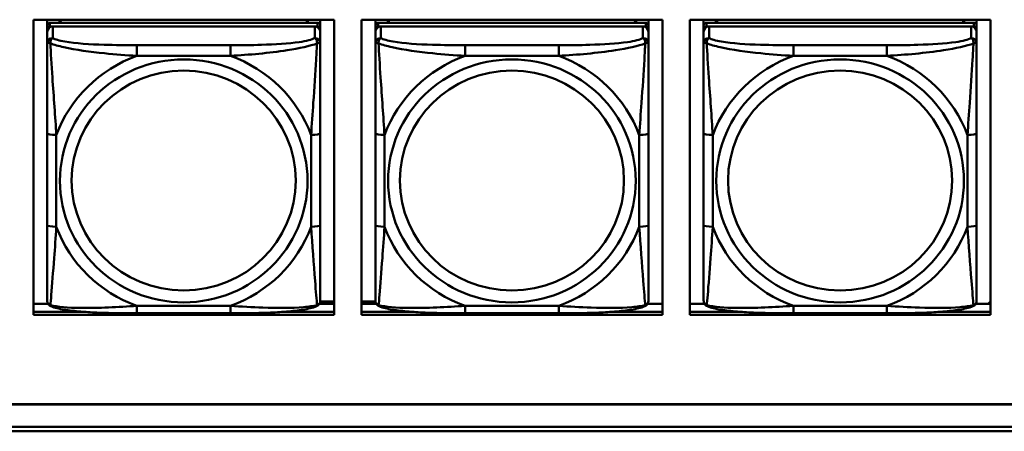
# Model space of a CAD drawing. Header units: inches. Extents: x 0.8 to 72.9, y -5.1 to 48.7.
# Tile 44 of 237: x 39.6 to 41.7, y 8.2 to 9.1. Entities that reach past the tile are written whole.
import ezdxf

# ---------------------------------------------------------------- set-up
doc = ezdxf.new("R2010")
doc.units = ezdxf.units.IN
doc.header["$MEASUREMENT"] = 0
doc.layers.add('Visible Edges(ROSSANSI)', color=7, linetype='Continuous', lineweight=50)
doc.layers.add('Visible Tangent Edges(ROSSANSI)', color=7, linetype='Continuous', lineweight=50)

msp = doc.modelspace()

# ---------------------------------------------------------------- linework, layer by layer
at = {"layer": 'Visible Edges(ROSSANSI)'}
for p, q in [((39.6127, 8.4186), (39.6127, 9.0573)), ((39.6127, 9.0573), (40.2633, 9.0573)), ((39.6426, 9.0449), (39.6426, 9.0573)), ((39.6691, 9.0507), (39.6691, 9.0573)), ((39.6729, 9.0507), (39.6696, 9.0573)), ((40.2061, 9.0573), (40.2028, 9.0507)), ((40.2065, 9.0573), (40.2065, 9.0507)), ((40.2331, 9.0573), (40.2331, 9.0449)), ((40.2633, 9.0573), (40.2633, 8.4186)), ((40.3227, 8.4186), (40.3227, 9.0573)), ((40.3227, 9.0573), (40.9733, 9.0573)), ((40.3526, 9.0449), (40.3526, 9.0573)), ((40.3791, 9.0507), (40.3791, 9.0573)), ((40.3829, 9.0507), (40.3796, 9.0573)), ((40.9161, 9.0573), (40.9128, 9.0507)), ((40.9165, 9.0573), (40.9165, 9.0507)), ((40.9431, 9.0573), (40.9431, 9.0449)), ((40.9733, 9.0573), (40.9733, 8.4186)), ((41.0327, 8.4186), (41.0327, 9.0573)), ((41.0327, 9.0573), (41.6833, 9.0573)), ((41.0626, 9.0449), (41.0626, 9.0573)), ((41.0891, 9.0507), (41.0891, 9.0573)), ((41.0929, 9.0507), (41.0896, 9.0573)), ((41.6261, 9.0573), (41.6228, 9.0507)), ((41.6265, 9.0573), (41.6265, 9.0507)), ((41.6531, 9.0573), (41.6531, 9.0449)), ((41.6833, 9.0573), (41.6833, 8.4186)), ((39.6426, 9.0449), (39.6426, 9.0366)), ((39.6426, 9.0308), (39.6426, 9.0366)), ((40.2272, 9.0507), (39.6485, 9.0507)), ((39.6485, 9.0424), (40.2272, 9.0424)), ((40.2213, 9.0424), (39.6544, 9.0424)), ((40.2331, 9.0366), (40.2331, 9.0449)), ((40.2331, 9.0366), (40.2331, 9.0308)), ((40.3526, 9.0449), (40.3526, 9.0366)), ((40.3526, 9.0308), (40.3526, 9.0366)), ((40.9372, 9.0507), (40.3585, 9.0507)), ((40.3585, 9.0424), (40.9372, 9.0424)), ((40.9313, 9.0424), (40.3644, 9.0424)), ((40.9431, 9.0366), (40.9431, 9.0449)), ((40.9431, 9.0366), (40.9431, 9.0308)), ((41.0626, 9.0449), (41.0626, 9.0366)), ((41.0626, 9.0308), (41.0626, 9.0366)), ((41.6472, 9.0507), (41.0685, 9.0507)), ((41.0685, 9.0424), (41.6472, 9.0424)), ((41.6413, 9.0424), (41.0744, 9.0424)), ((41.6531, 9.0366), (41.6531, 9.0449)), ((41.6531, 9.0366), (41.6531, 9.0308)), ((39.6426, 9.0308), (39.6426, 9.0059)), ((40.2331, 9.0059), (40.2331, 9.0308)), ((40.3526, 9.0308), (40.3526, 9.0059)), ((40.9431, 9.0059), (40.9431, 9.0308)), ((41.0626, 9.0308), (41.0626, 9.0059)), ((41.6531, 9.0059), (41.6531, 9.0308)), ((39.6426, 8.8115), (39.6426, 8.6128)), ((40.2331, 8.6128), (40.2331, 8.8115)), ((40.3526, 8.8115), (40.3526, 8.6128)), ((40.9431, 8.6128), (40.9431, 8.8115)), ((41.0626, 8.8115), (41.0626, 8.6128)), ((41.6531, 8.6128), (41.6531, 8.8115)), ((39.6127, 8.4423), (39.6444, 8.4423)), ((40.2312, 8.4423), (40.2633, 8.4423)), ((40.2329, 8.4471), (40.2633, 8.4471)), ((40.3227, 8.4471), (40.3527, 8.4471)), ((40.3227, 8.4423), (40.3544, 8.4423)), ((40.9412, 8.4423), (40.9733, 8.4423)), ((41.0327, 8.4423), (41.0644, 8.4423)), ((41.6512, 8.4423), (41.6833, 8.4423)), ((41.6833, 8.4471), (41.6784, 8.4423)), ((39.6127, 8.4247), (39.7265, 8.4247)), ((39.7265, 8.4247), (39.6127, 8.4247)), ((40.2633, 8.4186), (39.6127, 8.4186)), ((40.039, 8.4219), (39.8367, 8.4219)), ((40.1492, 8.4247), (40.2633, 8.4247)), ((40.2633, 8.4247), (40.1492, 8.4247)), ((40.3227, 8.4247), (40.4365, 8.4247)), ((40.4365, 8.4247), (40.3227, 8.4247)), ((40.9733, 8.4186), (40.3227, 8.4186)), ((40.749, 8.4219), (40.5467, 8.4219)), ((40.8592, 8.4247), (40.9733, 8.4247)), ((40.9733, 8.4247), (40.8592, 8.4247)), ((41.0327, 8.4247), (41.1465, 8.4247)), ((41.1465, 8.4247), (41.0327, 8.4247)), ((41.6833, 8.4186), (41.0327, 8.4186)), ((41.459, 8.4219), (41.2567, 8.4219)), ((41.5692, 8.4247), (41.6833, 8.4247)), ((41.6833, 8.4247), (41.5692, 8.4247)), ((35.8154, 8.2252), (53.1906, 8.2252)), ((53.1906, 8.2248), (35.8154, 8.2248)), ((53.2406, 8.1664), (35.8645, 8.1664)), ((35.8655, 8.1758), (53.2406, 8.1758))]:
    msp.add_line(p, q, dxfattribs=at)
for centre, major_axis, start_param, end_param in [((39.6485, 9.0449), (-0.00591, 0), 4.712389, 6.283185), ((39.6485, 9.0366), (-0.00591, 0), 4.712389, 6.283185), ((39.6544, 9.0308), (-0.0118, 0), 4.712389, 6.283185), ((40.2213, 9.0308), (0.0118, 0), 0, 1.570796), ((40.2272, 9.0449), (0.00591, 0), 0, 1.570796), ((40.2272, 9.0366), (0.00591, 0), 0, 1.570796), ((40.3585, 9.0449), (-0.00591, 0), 4.712389, 6.283185), ((40.3585, 9.0366), (-0.00591, 0), 4.712389, 6.283185), ((40.3644, 9.0308), (-0.0118, 0), 4.712389, 6.283185), ((40.9313, 9.0308), (0.0118, 0), 0, 1.570796), ((40.9372, 9.0449), (0.00591, 0), 0, 1.570796), ((40.9372, 9.0366), (0.00591, 0), 0, 1.570796), ((41.0685, 9.0449), (-0.00591, 0), 4.712389, 6.283185), ((41.0685, 9.0366), (-0.00591, 0), 4.712389, 6.283185), ((41.0744, 9.0308), (-0.0118, 0), 4.712389, 6.283185), ((41.6413, 9.0308), (0.0118, 0), 0, 1.570796), ((41.6472, 9.0449), (0.00591, 0), 0, 1.570796), ((41.6472, 9.0366), (0.00591, 0), 0, 1.570796)]:
    msp.add_ellipse(centre, major_axis=major_axis, ratio=0.981793, start_param=start_param, end_param=end_param, dxfattribs=at)
for points, knots in [([(39.6426, 9.0059), (39.6426, 8.9968), (39.6426, 8.9816), (39.6426, 8.9644), (39.6426, 8.938), (39.6426, 8.9077), (39.6426, 8.8783), (39.6426, 8.8559), (39.6426, 8.8335), (39.6426, 8.8115)], [-0.7968224, -0.7968224, -0.7968224, -0.7968224, -0.6514613, -0.6514613, -0.6514613, -0.427691, -0.427691, -0.427691, -0.2569517, -0.2569517, -0.2569517, -0.2569517]), ([(40.2331, 8.8115), (40.2331, 8.8347), (40.2331, 8.8584), (40.2331, 8.8821), (40.2331, 8.9132), (40.2331, 8.9455), (40.2331, 8.9723), (40.2331, 8.9862), (40.2331, 8.9982), (40.2331, 9.0059)], [0.2569537, 0.2569537, 0.2569537, 0.2569537, 0.4371919, 0.4371919, 0.4371919, 0.6739428, 0.6739428, 0.6739428, 0.7963818, 0.7963818, 0.7963818, 0.7963818]), ([(40.3526, 9.0059), (40.3526, 8.9968), (40.3526, 8.9816), (40.3526, 8.9644), (40.3526, 8.938), (40.3526, 8.9077), (40.3526, 8.8783), (40.3526, 8.8559), (40.3526, 8.8335), (40.3526, 8.8115)], [-0.7968224, -0.7968224, -0.7968224, -0.7968224, -0.6514613, -0.6514613, -0.6514613, -0.427691, -0.427691, -0.427691, -0.2569517, -0.2569517, -0.2569517, -0.2569517]), ([(40.9431, 8.8115), (40.9431, 8.8347), (40.9431, 8.8584), (40.9431, 8.8821), (40.9431, 8.9132), (40.9431, 8.9455), (40.9431, 8.9723), (40.9431, 8.9862), (40.9431, 8.9982), (40.9431, 9.0059)], [0.2569537, 0.2569537, 0.2569537, 0.2569537, 0.4371919, 0.4371919, 0.4371919, 0.6739428, 0.6739428, 0.6739428, 0.7963818, 0.7963818, 0.7963818, 0.7963818]), ([(41.0626, 9.0059), (41.0626, 8.9968), (41.0626, 8.9816), (41.0626, 8.9644), (41.0626, 8.938), (41.0626, 8.9077), (41.0626, 8.8783), (41.0626, 8.8559), (41.0626, 8.8335), (41.0626, 8.8115)], [-0.7968224, -0.7968224, -0.7968224, -0.7968224, -0.6514613, -0.6514613, -0.6514613, -0.427691, -0.427691, -0.427691, -0.2569517, -0.2569517, -0.2569517, -0.2569517]), ([(41.6531, 8.8115), (41.6531, 8.8347), (41.6531, 8.8584), (41.6531, 8.8821), (41.6531, 8.9132), (41.6531, 8.9455), (41.6531, 8.9723), (41.6531, 8.9862), (41.6531, 8.9982), (41.6531, 9.0059)], [0.2569537, 0.2569537, 0.2569537, 0.2569537, 0.4371919, 0.4371919, 0.4371919, 0.6739428, 0.6739428, 0.6739428, 0.7963818, 0.7963818, 0.7963818, 0.7963818]), ([(39.6426, 8.6128), (39.6426, 8.5896), (39.6426, 8.5662), (39.6426, 8.544), (39.6426, 8.5149), (39.6426, 8.4866), (39.6426, 8.4677), (39.6426, 8.458), (39.6426, 8.4511), (39.6426, 8.4493)], [0.2569537, 0.2569537, 0.2569537, 0.2569537, 0.4371919, 0.4371919, 0.4371919, 0.6739428, 0.6739428, 0.6739428, 0.7963818, 0.7963818, 0.7963818, 0.7963818]), ([(40.2331, 8.4493), (40.2331, 8.4515), (40.2331, 8.4607), (40.2331, 8.4735), (40.2331, 8.493), (40.2331, 8.5199), (40.2331, 8.5476), (40.2331, 8.5688), (40.2331, 8.5908), (40.2331, 8.6128)], [-0.7968224, -0.7968224, -0.7968224, -0.7968224, -0.6514613, -0.6514613, -0.6514613, -0.427691, -0.427691, -0.427691, -0.2569517, -0.2569517, -0.2569517, -0.2569517]), ([(40.3526, 8.6128), (40.3526, 8.5896), (40.3526, 8.5662), (40.3526, 8.544), (40.3526, 8.5149), (40.3526, 8.4866), (40.3526, 8.4677), (40.3526, 8.458), (40.3526, 8.4511), (40.3526, 8.4493)], [0.2569537, 0.2569537, 0.2569537, 0.2569537, 0.4371919, 0.4371919, 0.4371919, 0.6739428, 0.6739428, 0.6739428, 0.7963818, 0.7963818, 0.7963818, 0.7963818]), ([(40.9431, 8.4493), (40.9431, 8.4515), (40.9431, 8.4607), (40.9431, 8.4735), (40.9431, 8.493), (40.9431, 8.5199), (40.9431, 8.5476), (40.9431, 8.5688), (40.9431, 8.5908), (40.9431, 8.6128)], [-0.7968224, -0.7968224, -0.7968224, -0.7968224, -0.6514613, -0.6514613, -0.6514613, -0.427691, -0.427691, -0.427691, -0.2569517, -0.2569517, -0.2569517, -0.2569517]), ([(41.0626, 8.6128), (41.0626, 8.5896), (41.0626, 8.5662), (41.0626, 8.544), (41.0626, 8.5149), (41.0626, 8.4866), (41.0626, 8.4677), (41.0626, 8.458), (41.0626, 8.4511), (41.0626, 8.4493)], [0.2569537, 0.2569537, 0.2569537, 0.2569537, 0.4371919, 0.4371919, 0.4371919, 0.6739428, 0.6739428, 0.6739428, 0.7963818, 0.7963818, 0.7963818, 0.7963818]), ([(41.6531, 8.4493), (41.6531, 8.4515), (41.6531, 8.4607), (41.6531, 8.4735), (41.6531, 8.493), (41.6531, 8.5199), (41.6531, 8.5476), (41.6531, 8.5688), (41.6531, 8.5908), (41.6531, 8.6128)], [-0.7968224, -0.7968224, -0.7968224, -0.7968224, -0.6514613, -0.6514613, -0.6514613, -0.427691, -0.427691, -0.427691, -0.2569517, -0.2569517, -0.2569517, -0.2569517]), ([(39.6506, 8.437), (39.6495, 8.4375), (39.6485, 8.4381), (39.6465, 8.4396), (39.6456, 8.4406), (39.6443, 8.4425), (39.6438, 8.4435), (39.6431, 8.4454), (39.6429, 8.4463), (39.6426, 8.4479), (39.6426, 8.4487), (39.6426, 8.4493)], [0.02510739, 0.02510739, 0.02510739, 0.02510739, 0.03073999, 0.03073999, 0.03637259, 0.03637259, 0.0420052, 0.0420052, 0.0476378, 0.0476378, 0.0532704, 0.0532704, 0.0532704, 0.0532704]), ([(39.8367, 8.4219), (39.8231, 8.4219), (39.8095, 8.422), (39.7822, 8.4223), (39.7686, 8.4226), (39.7418, 8.4237), (39.7284, 8.4244), (39.7028, 8.4266), (39.6906, 8.4279), (39.6685, 8.4315), (39.6591, 8.4335), (39.6506, 8.437)], [0.2569517, 0.2569517, 0.2569517, 0.2569517, 0.3597049, 0.3597049, 0.4624581, 0.4624581, 0.5652112, 0.5652112, 0.6679644, 0.6679644, 0.7707176, 0.7707176, 0.7707176, 0.7707176]), ([(40.2251, 8.437), (40.2166, 8.4335), (40.2071, 8.4315), (40.1851, 8.4279), (40.1729, 8.4266), (40.1472, 8.4244), (40.1339, 8.4237), (40.1071, 8.4226), (40.0935, 8.4223), (40.0662, 8.422), (40.0525, 8.4219), (40.039, 8.4219)], [-0.7703505, -0.7703505, -0.7703505, -0.7703505, -0.6676711, -0.6676711, -0.5649918, -0.5649918, -0.4623124, -0.4623124, -0.3596331, -0.3596331, -0.2569537, -0.2569537, -0.2569537, -0.2569537]), ([(40.2251, 8.437), (40.2261, 8.4375), (40.2272, 8.4381), (40.2292, 8.4396), (40.2301, 8.4406), (40.2314, 8.4425), (40.2319, 8.4435), (40.2326, 8.4454), (40.2328, 8.4463), (40.2331, 8.4479), (40.2331, 8.4487), (40.2331, 8.4493)], [0.02510739, 0.02510739, 0.02510739, 0.02510739, 0.03073999, 0.03073999, 0.03637259, 0.03637259, 0.0420052, 0.0420052, 0.0476378, 0.0476378, 0.0532704, 0.0532704, 0.0532704, 0.0532704]), ([(40.3606, 8.437), (40.3595, 8.4375), (40.3585, 8.4381), (40.3565, 8.4396), (40.3556, 8.4406), (40.3543, 8.4425), (40.3538, 8.4435), (40.3531, 8.4454), (40.3529, 8.4463), (40.3526, 8.4479), (40.3526, 8.4487), (40.3526, 8.4493)], [0.02510739, 0.02510739, 0.02510739, 0.02510739, 0.03073999, 0.03073999, 0.03637259, 0.03637259, 0.0420052, 0.0420052, 0.0476378, 0.0476378, 0.0532704, 0.0532704, 0.0532704, 0.0532704]), ([(40.5467, 8.4219), (40.5331, 8.4219), (40.5195, 8.422), (40.4922, 8.4223), (40.4786, 8.4226), (40.4518, 8.4237), (40.4384, 8.4244), (40.4128, 8.4266), (40.4006, 8.4279), (40.3785, 8.4315), (40.3691, 8.4335), (40.3606, 8.437)], [0.2569517, 0.2569517, 0.2569517, 0.2569517, 0.3597049, 0.3597049, 0.4624581, 0.4624581, 0.5652112, 0.5652112, 0.6679644, 0.6679644, 0.7707176, 0.7707176, 0.7707176, 0.7707176]), ([(40.9351, 8.437), (40.9266, 8.4335), (40.9171, 8.4315), (40.8951, 8.4279), (40.8829, 8.4266), (40.8572, 8.4244), (40.8439, 8.4237), (40.8171, 8.4226), (40.8035, 8.4223), (40.7762, 8.422), (40.7625, 8.4219), (40.749, 8.4219)], [-0.7703505, -0.7703505, -0.7703505, -0.7703505, -0.6676711, -0.6676711, -0.5649918, -0.5649918, -0.4623124, -0.4623124, -0.3596331, -0.3596331, -0.2569537, -0.2569537, -0.2569537, -0.2569537]), ([(40.9351, 8.437), (40.9361, 8.4375), (40.9372, 8.4381), (40.9392, 8.4396), (40.9401, 8.4406), (40.9414, 8.4425), (40.9419, 8.4435), (40.9426, 8.4454), (40.9428, 8.4463), (40.9431, 8.4479), (40.9431, 8.4487), (40.9431, 8.4493)], [0.02510739, 0.02510739, 0.02510739, 0.02510739, 0.03073999, 0.03073999, 0.03637259, 0.03637259, 0.0420052, 0.0420052, 0.0476378, 0.0476378, 0.0532704, 0.0532704, 0.0532704, 0.0532704]), ([(41.0706, 8.437), (41.0695, 8.4375), (41.0685, 8.4381), (41.0665, 8.4396), (41.0656, 8.4406), (41.0643, 8.4425), (41.0638, 8.4435), (41.0631, 8.4454), (41.0629, 8.4463), (41.0626, 8.4479), (41.0626, 8.4487), (41.0626, 8.4493)], [0.02510739, 0.02510739, 0.02510739, 0.02510739, 0.03073999, 0.03073999, 0.03637259, 0.03637259, 0.0420052, 0.0420052, 0.0476378, 0.0476378, 0.0532704, 0.0532704, 0.0532704, 0.0532704]), ([(41.2567, 8.4219), (41.2431, 8.4219), (41.2295, 8.422), (41.2022, 8.4223), (41.1886, 8.4226), (41.1618, 8.4237), (41.1484, 8.4244), (41.1228, 8.4266), (41.1106, 8.4279), (41.0885, 8.4315), (41.0791, 8.4335), (41.0706, 8.437)], [0.2569517, 0.2569517, 0.2569517, 0.2569517, 0.3597049, 0.3597049, 0.4624581, 0.4624581, 0.5652112, 0.5652112, 0.6679644, 0.6679644, 0.7707176, 0.7707176, 0.7707176, 0.7707176]), ([(41.6451, 8.437), (41.6366, 8.4335), (41.6271, 8.4315), (41.6051, 8.4279), (41.5929, 8.4266), (41.5672, 8.4244), (41.5539, 8.4237), (41.5271, 8.4226), (41.5135, 8.4223), (41.4862, 8.422), (41.4725, 8.4219), (41.459, 8.4219)], [-0.7703505, -0.7703505, -0.7703505, -0.7703505, -0.6676711, -0.6676711, -0.5649918, -0.5649918, -0.4623124, -0.4623124, -0.3596331, -0.3596331, -0.2569537, -0.2569537, -0.2569537, -0.2569537]), ([(41.6451, 8.437), (41.6461, 8.4375), (41.6472, 8.4381), (41.6492, 8.4396), (41.6501, 8.4406), (41.6514, 8.4425), (41.6519, 8.4435), (41.6526, 8.4454), (41.6528, 8.4463), (41.6531, 8.4479), (41.6531, 8.4487), (41.6531, 8.4493)], [0.02510739, 0.02510739, 0.02510739, 0.02510739, 0.03073999, 0.03073999, 0.03637259, 0.03637259, 0.0420052, 0.0420052, 0.0476378, 0.0476378, 0.0532704, 0.0532704, 0.0532704, 0.0532704])]:
    msp.add_open_spline(points, degree=3, knots=knots, dxfattribs=at)
at = {"layer": 'Visible Tangent Edges(ROSSANSI)'}
for p, q in [((39.6485, 9.0424), (39.6485, 9.0507)), ((39.6544, 9.0175), (39.6544, 9.0424)), ((40.2213, 9.0424), (40.2213, 9.0175)), ((40.2272, 9.0507), (40.2272, 9.0424)), ((40.3585, 9.0424), (40.3585, 9.0507)), ((40.3644, 9.0175), (40.3644, 9.0424)), ((40.9313, 9.0424), (40.9313, 9.0175)), ((40.9372, 9.0507), (40.9372, 9.0424)), ((41.0685, 9.0424), (41.0685, 9.0507)), ((41.0744, 9.0175), (41.0744, 9.0424)), ((41.6413, 9.0424), (41.6413, 9.0175)), ((41.6472, 9.0507), (41.6472, 9.0424)), ((39.8367, 9.0021), (39.8367, 8.979)), ((40.039, 9.0021), (39.8367, 9.0021)), ((40.039, 9.0021), (40.039, 8.979)), ((40.5467, 9.0021), (40.5467, 8.979)), ((40.749, 9.0021), (40.5467, 9.0021)), ((40.749, 9.0021), (40.749, 8.979)), ((41.2567, 9.0021), (41.2567, 8.979)), ((41.459, 9.0021), (41.2567, 9.0021)), ((41.459, 9.0021), (41.459, 8.979)), ((39.8367, 8.979), (40.039, 8.979)), ((40.5467, 8.979), (40.749, 8.979)), ((41.2567, 8.979), (41.459, 8.979)), ((39.6622, 8.6091), (39.6622, 8.8077)), ((40.2134, 8.8077), (40.2134, 8.6091)), ((40.3722, 8.6091), (40.3722, 8.8077)), ((40.9234, 8.8077), (40.9234, 8.6091)), ((41.0822, 8.6091), (41.0822, 8.8077)), ((41.6334, 8.8077), (41.6334, 8.6091)), ((40.039, 8.4378), (39.8367, 8.4378)), ((39.8367, 8.4219), (39.8367, 8.4378)), ((40.039, 8.4219), (40.039, 8.4378)), ((40.749, 8.4378), (40.5467, 8.4378)), ((40.5467, 8.4219), (40.5467, 8.4378)), ((40.749, 8.4219), (40.749, 8.4378)), ((41.459, 8.4378), (41.2567, 8.4378)), ((41.2567, 8.4219), (41.2567, 8.4378)), ((41.459, 8.4219), (41.459, 8.4378))]:
    msp.add_line(p, q, dxfattribs=at)
for centre, major_axis, ratio, start_param, end_param in [((39.6544, 9.0059), (-0.0118, 0), 0.981793, 4.712389, 6.283185), ((40.2213, 9.0059), (0.0118, 0), 0.981793, 0, 1.570796), ((40.3644, 9.0059), (-0.0118, 0), 0.981793, 4.712389, 6.283185), ((40.9313, 9.0059), (0.0118, 0), 0.981793, 0, 1.570796), ((41.0744, 9.0059), (-0.0118, 0), 0.981793, 4.712389, 6.283185), ((41.6413, 9.0059), (0.0118, 0), 0.981793, 0, 1.570796), ((39.9378, 8.7084), (-0.2936, 0), 0.981793, 5.064156, 5.931419), ((39.9378, 8.7084), (0.2936, 0), 0.981793, 0.351767, 1.21903), ((40.6478, 8.7084), (-0.2936, 0), 0.981793, 5.064156, 5.931419), ((40.6478, 8.7084), (0.2936, 0), 0.981793, 0.351767, 1.21903), ((41.3578, 8.7084), (-0.2936, 0), 0.981793, 5.064156, 5.931419), ((41.3578, 8.7084), (0.2936, 0), 0.981793, 0.351767, 1.21903), ((39.6622, 8.8115), (-0.0197, 0), 0.189952, 0, 1.570796), ((40.2134, 8.8115), (0.0197, 0), 0.189952, 4.712389, 6.283185), ((40.3722, 8.8115), (-0.0197, 0), 0.189952, 0, 1.570796), ((40.9234, 8.8115), (0.0197, 0), 0.189952, 4.712389, 6.283185), ((41.0822, 8.8115), (-0.0197, 0), 0.189952, 0, 1.570796), ((41.6334, 8.8115), (0.0197, 0), 0.189952, 4.712389, 6.283185), ((39.6622, 8.6128), (-0.0197, 0), 0.189952, 0, 1.570796), ((39.9378, 8.7084), (-0.2936, 0), 0.981793, 0.351767, 1.21903), ((39.9378, 8.7084), (0.2936, 0), 0.981793, 5.064156, 5.931419), ((40.2134, 8.6128), (0.0197, 0), 0.189952, 4.712389, 6.283185), ((40.3722, 8.6128), (-0.0197, 0), 0.189952, 0, 1.570796), ((40.6478, 8.7084), (-0.2936, 0), 0.981793, 0.351767, 1.21903), ((40.6478, 8.7084), (0.2936, 0), 0.981793, 5.064156, 5.931419), ((40.9234, 8.6128), (0.0197, 0), 0.189952, 4.712389, 6.283185), ((41.0822, 8.6128), (-0.0197, 0), 0.189952, 0, 1.570796), ((41.3578, 8.7084), (-0.2936, 0), 0.981793, 0.351767, 1.21903), ((41.3578, 8.7084), (0.2936, 0), 0.981793, 5.064156, 5.931419), ((41.6334, 8.6128), (0.0197, 0), 0.189952, 4.712389, 6.283185)]:
    msp.add_ellipse(centre, major_axis=major_axis, ratio=ratio, start_param=start_param, end_param=end_param, dxfattribs=at)
for centre, major_axis in [((39.9378, 8.7084), (-0.2678, 0)), ((40.6478, 8.7084), (-0.2678, 0)), ((41.3578, 8.7084), (-0.2678, 0)), ((39.9378, 8.7092), (-0.2424, 0)), ((40.6478, 8.7092), (-0.2424, 0)), ((41.3578, 8.7092), (-0.2424, 0))]:
    msp.add_ellipse(centre, major_axis=major_axis, ratio=0.981793, dxfattribs=at)
for points, knots in [([(39.6494, 9.006), (39.6494, 9.0071), (39.6494, 9.0081), (39.6497, 9.0102), (39.6499, 9.0111), (39.6503, 9.0126), (39.6505, 9.0131), (39.6508, 9.0138), (39.651, 9.014), (39.6513, 9.0146), (39.6515, 9.0149), (39.6521, 9.0157), (39.6525, 9.0161), (39.6533, 9.0169), (39.6538, 9.0173), (39.6544, 9.0175)], [-0.00023197, -0.00023197, -0.00023197, -0.00023197, 0.00913095, 0.00913095, 0.01983142, 0.01983142, 0.02651922, 0.02651922, 0.02986312, 0.02986312, 0.03521335, 0.03521335, 0.04377373, 0.04377373, 0.0532704, 0.0532704, 0.0532704, 0.0532704]), ([(39.8367, 9.0021), (39.813, 9.0021), (39.789, 9.0022), (39.7657, 9.003), (39.735, 9.0039), (39.7041, 9.0059), (39.6809, 9.0099), (39.6688, 9.012), (39.6592, 9.0146), (39.6544, 9.0175)], [0.2569537, 0.2569537, 0.2569537, 0.2569537, 0.4371919, 0.4371919, 0.4371919, 0.6739428, 0.6739428, 0.6739428, 0.7963818, 0.7963818, 0.7963818, 0.7963818]), ([(40.2213, 9.0175), (40.2156, 9.0141), (40.2031, 9.011), (40.1879, 9.0088), (40.1644, 9.0054), (40.1353, 9.0037), (40.1062, 9.0029), (40.084, 9.0022), (40.0614, 9.0021), (40.039, 9.0021)], [-0.7968224, -0.7968224, -0.7968224, -0.7968224, -0.6514613, -0.6514613, -0.6514613, -0.427691, -0.427691, -0.427691, -0.2569517, -0.2569517, -0.2569517, -0.2569517]), ([(40.2213, 9.0175), (40.2218, 9.0173), (40.2223, 9.0169), (40.2232, 9.0161), (40.2236, 9.0157), (40.2242, 9.0149), (40.2244, 9.0146), (40.2247, 9.014), (40.2248, 9.0138), (40.2252, 9.0131), (40.2254, 9.0126), (40.2258, 9.0111), (40.226, 9.0102), (40.2262, 9.0081), (40.2263, 9.0071), (40.2263, 9.006)], [-0.0532704, -0.0532704, -0.0532704, -0.0532704, -0.04377373, -0.04377373, -0.03521335, -0.03521335, -0.02986312, -0.02986312, -0.02651922, -0.02651922, -0.01983142, -0.01983142, -0.00913095, -0.00913095, 0.00023197, 0.00023197, 0.00023197, 0.00023197]), ([(40.3594, 9.006), (40.3594, 9.0071), (40.3594, 9.0081), (40.3597, 9.0102), (40.3599, 9.0111), (40.3603, 9.0126), (40.3605, 9.0131), (40.3608, 9.0138), (40.361, 9.014), (40.3613, 9.0146), (40.3615, 9.0149), (40.3621, 9.0157), (40.3625, 9.0161), (40.3633, 9.0169), (40.3638, 9.0173), (40.3644, 9.0175)], [-0.00023197, -0.00023197, -0.00023197, -0.00023197, 0.00913095, 0.00913095, 0.01983142, 0.01983142, 0.02651922, 0.02651922, 0.02986312, 0.02986312, 0.03521335, 0.03521335, 0.04377373, 0.04377373, 0.0532704, 0.0532704, 0.0532704, 0.0532704]), ([(40.5467, 9.0021), (40.523, 9.0021), (40.499, 9.0022), (40.4757, 9.003), (40.445, 9.0039), (40.4141, 9.0059), (40.3909, 9.0099), (40.3788, 9.012), (40.3692, 9.0146), (40.3644, 9.0175)], [0.2569537, 0.2569537, 0.2569537, 0.2569537, 0.4371919, 0.4371919, 0.4371919, 0.6739428, 0.6739428, 0.6739428, 0.7963818, 0.7963818, 0.7963818, 0.7963818]), ([(40.9313, 9.0175), (40.9256, 9.0141), (40.9131, 9.011), (40.8979, 9.0088), (40.8744, 9.0054), (40.8453, 9.0037), (40.8162, 9.0029), (40.794, 9.0022), (40.7714, 9.0021), (40.749, 9.0021)], [-0.7968224, -0.7968224, -0.7968224, -0.7968224, -0.6514613, -0.6514613, -0.6514613, -0.427691, -0.427691, -0.427691, -0.2569517, -0.2569517, -0.2569517, -0.2569517]), ([(40.9313, 9.0175), (40.9318, 9.0173), (40.9323, 9.0169), (40.9332, 9.0161), (40.9336, 9.0157), (40.9342, 9.0149), (40.9344, 9.0146), (40.9347, 9.014), (40.9348, 9.0138), (40.9352, 9.0131), (40.9354, 9.0126), (40.9358, 9.0111), (40.936, 9.0102), (40.9362, 9.0081), (40.9363, 9.0071), (40.9363, 9.006)], [-0.0532704, -0.0532704, -0.0532704, -0.0532704, -0.04377373, -0.04377373, -0.03521335, -0.03521335, -0.02986312, -0.02986312, -0.02651922, -0.02651922, -0.01983142, -0.01983142, -0.00913095, -0.00913095, 0.00023197, 0.00023197, 0.00023197, 0.00023197]), ([(41.0694, 9.006), (41.0694, 9.0071), (41.0694, 9.0081), (41.0697, 9.0102), (41.0699, 9.0111), (41.0703, 9.0126), (41.0705, 9.0131), (41.0708, 9.0138), (41.071, 9.014), (41.0713, 9.0146), (41.0715, 9.0149), (41.0721, 9.0157), (41.0725, 9.0161), (41.0733, 9.0169), (41.0738, 9.0173), (41.0744, 9.0175)], [-0.00023197, -0.00023197, -0.00023197, -0.00023197, 0.00913095, 0.00913095, 0.01983142, 0.01983142, 0.02651922, 0.02651922, 0.02986312, 0.02986312, 0.03521335, 0.03521335, 0.04377373, 0.04377373, 0.0532704, 0.0532704, 0.0532704, 0.0532704]), ([(41.2567, 9.0021), (41.233, 9.0021), (41.209, 9.0022), (41.1857, 9.003), (41.155, 9.0039), (41.1241, 9.0059), (41.1009, 9.0099), (41.0888, 9.012), (41.0792, 9.0146), (41.0744, 9.0175)], [0.2569537, 0.2569537, 0.2569537, 0.2569537, 0.4371919, 0.4371919, 0.4371919, 0.6739428, 0.6739428, 0.6739428, 0.7963818, 0.7963818, 0.7963818, 0.7963818]), ([(41.6413, 9.0175), (41.6356, 9.0141), (41.6231, 9.011), (41.6079, 9.0088), (41.5844, 9.0054), (41.5553, 9.0037), (41.5262, 9.0029), (41.504, 9.0022), (41.4814, 9.0021), (41.459, 9.0021)], [-0.7968224, -0.7968224, -0.7968224, -0.7968224, -0.6514613, -0.6514613, -0.6514613, -0.427691, -0.427691, -0.427691, -0.2569517, -0.2569517, -0.2569517, -0.2569517]), ([(41.6413, 9.0175), (41.6418, 9.0173), (41.6423, 9.0169), (41.6432, 9.0161), (41.6436, 9.0157), (41.6442, 9.0149), (41.6444, 9.0146), (41.6447, 9.014), (41.6448, 9.0138), (41.6452, 9.0131), (41.6454, 9.0126), (41.6458, 9.0111), (41.646, 9.0102), (41.6462, 9.0081), (41.6463, 9.0071), (41.6463, 9.006)], [-0.0532704, -0.0532704, -0.0532704, -0.0532704, -0.04377373, -0.04377373, -0.03521335, -0.03521335, -0.02986312, -0.02986312, -0.02651922, -0.02651922, -0.01983142, -0.01983142, -0.00913095, -0.00913095, 0.00023197, 0.00023197, 0.00023197, 0.00023197]), ([(39.6426, 9.0059), (39.6426, 9.0062), (39.6426, 9.0064), (39.6429, 9.0067), (39.6431, 9.0069), (39.6434, 9.007), (39.6436, 9.0071), (39.6439, 9.0071), (39.6441, 9.0071), (39.6445, 9.0071), (39.6448, 9.0071), (39.6457, 9.007), (39.6464, 9.0069), (39.6478, 9.0065), (39.6486, 9.0063), (39.6494, 9.006)], [-0.0532704, -0.0532704, -0.0532704, -0.0532704, -0.04377373, -0.04377373, -0.03521335, -0.03521335, -0.02986312, -0.02986312, -0.02651922, -0.02651922, -0.01983142, -0.01983142, -0.00913095, -0.00913095, 0.00023197, 0.00023197, 0.00023197, 0.00023197]), ([(39.6494, 9.006), (39.6571, 9.0031), (39.6671, 9.0002), (39.7041, 8.992), (39.7358, 8.9878), (39.7901, 8.9822), (39.8133, 8.9803), (39.8367, 8.979)], [-0.7478145, -0.7478145, -0.7478145, -0.7478145, -0.6493253, -0.6493253, -0.427691, -0.427691, -0.2569537, -0.2569537, -0.2569537, -0.2569537]), ([(39.6622, 8.8077), (39.6599, 8.8474), (39.6566, 8.8896), (39.6519, 8.9596), (39.6503, 8.987), (39.6494, 9.006)], [0.2569517, 0.2569517, 0.2569517, 0.2569517, 0.5559983, 0.5559983, 0.7482818, 0.7482818, 0.7482818, 0.7482818]), ([(40.039, 8.979), (40.0795, 8.9813), (40.1218, 8.9851), (40.1875, 8.9952), (40.2119, 9.0002), (40.2263, 9.006)], [0.2569517, 0.2569517, 0.2569517, 0.2569517, 0.5559983, 0.5559983, 0.7482818, 0.7482818, 0.7482818, 0.7482818]), ([(40.2263, 9.006), (40.2258, 8.996), (40.2251, 8.984), (40.2226, 8.9419), (40.2204, 8.9087), (40.2165, 8.8537), (40.2148, 8.8306), (40.2134, 8.8077)], [-0.7478145, -0.7478145, -0.7478145, -0.7478145, -0.6493253, -0.6493253, -0.427691, -0.427691, -0.2569537, -0.2569537, -0.2569537, -0.2569537]), ([(40.2263, 9.006), (40.2271, 9.0063), (40.2279, 9.0065), (40.2293, 9.0069), (40.23, 9.007), (40.2309, 9.0071), (40.2312, 9.0071), (40.2316, 9.0071), (40.2317, 9.0071), (40.2321, 9.0071), (40.2322, 9.007), (40.2326, 9.0069), (40.2328, 9.0067), (40.233, 9.0064), (40.2331, 9.0062), (40.2331, 9.0059)], [-0.00023197, -0.00023197, -0.00023197, -0.00023197, 0.00913095, 0.00913095, 0.01983142, 0.01983142, 0.02651922, 0.02651922, 0.02986312, 0.02986312, 0.03521335, 0.03521335, 0.04377373, 0.04377373, 0.0532704, 0.0532704, 0.0532704, 0.0532704]), ([(40.3526, 9.0059), (40.3526, 9.0062), (40.3526, 9.0064), (40.3529, 9.0067), (40.3531, 9.0069), (40.3534, 9.007), (40.3536, 9.0071), (40.3539, 9.0071), (40.3541, 9.0071), (40.3545, 9.0071), (40.3548, 9.0071), (40.3557, 9.007), (40.3564, 9.0069), (40.3578, 9.0065), (40.3586, 9.0063), (40.3594, 9.006)], [-0.0532704, -0.0532704, -0.0532704, -0.0532704, -0.04377373, -0.04377373, -0.03521335, -0.03521335, -0.02986312, -0.02986312, -0.02651922, -0.02651922, -0.01983142, -0.01983142, -0.00913095, -0.00913095, 0.00023197, 0.00023197, 0.00023197, 0.00023197]), ([(40.3594, 9.006), (40.3671, 9.0031), (40.3771, 9.0002), (40.4141, 8.992), (40.4458, 8.9878), (40.5001, 8.9822), (40.5233, 8.9803), (40.5467, 8.979)], [-0.7478145, -0.7478145, -0.7478145, -0.7478145, -0.6493253, -0.6493253, -0.427691, -0.427691, -0.2569537, -0.2569537, -0.2569537, -0.2569537]), ([(40.3722, 8.8077), (40.3699, 8.8474), (40.3666, 8.8896), (40.3619, 8.9596), (40.3603, 8.987), (40.3594, 9.006)], [0.2569517, 0.2569517, 0.2569517, 0.2569517, 0.5559983, 0.5559983, 0.7482818, 0.7482818, 0.7482818, 0.7482818]), ([(40.749, 8.979), (40.7895, 8.9813), (40.8318, 8.9851), (40.8975, 8.9952), (40.9219, 9.0002), (40.9363, 9.006)], [0.2569517, 0.2569517, 0.2569517, 0.2569517, 0.5559983, 0.5559983, 0.7482818, 0.7482818, 0.7482818, 0.7482818]), ([(40.9363, 9.006), (40.9358, 8.996), (40.9351, 8.984), (40.9326, 8.9419), (40.9304, 8.9087), (40.9265, 8.8537), (40.9248, 8.8306), (40.9234, 8.8077)], [-0.7478145, -0.7478145, -0.7478145, -0.7478145, -0.6493253, -0.6493253, -0.427691, -0.427691, -0.2569537, -0.2569537, -0.2569537, -0.2569537]), ([(40.9363, 9.006), (40.9371, 9.0063), (40.9379, 9.0065), (40.9393, 9.0069), (40.94, 9.007), (40.9409, 9.0071), (40.9412, 9.0071), (40.9416, 9.0071), (40.9417, 9.0071), (40.9421, 9.0071), (40.9422, 9.007), (40.9426, 9.0069), (40.9428, 9.0067), (40.943, 9.0064), (40.9431, 9.0062), (40.9431, 9.0059)], [-0.00023197, -0.00023197, -0.00023197, -0.00023197, 0.00913095, 0.00913095, 0.01983142, 0.01983142, 0.02651922, 0.02651922, 0.02986312, 0.02986312, 0.03521335, 0.03521335, 0.04377373, 0.04377373, 0.0532704, 0.0532704, 0.0532704, 0.0532704]), ([(41.0626, 9.0059), (41.0626, 9.0062), (41.0626, 9.0064), (41.0629, 9.0067), (41.0631, 9.0069), (41.0634, 9.007), (41.0636, 9.0071), (41.0639, 9.0071), (41.0641, 9.0071), (41.0645, 9.0071), (41.0648, 9.0071), (41.0657, 9.007), (41.0664, 9.0069), (41.0678, 9.0065), (41.0686, 9.0063), (41.0694, 9.006)], [-0.0532704, -0.0532704, -0.0532704, -0.0532704, -0.04377373, -0.04377373, -0.03521335, -0.03521335, -0.02986312, -0.02986312, -0.02651922, -0.02651922, -0.01983142, -0.01983142, -0.00913095, -0.00913095, 0.00023197, 0.00023197, 0.00023197, 0.00023197]), ([(41.0694, 9.006), (41.0771, 9.0031), (41.0871, 9.0002), (41.1241, 8.992), (41.1558, 8.9878), (41.2101, 8.9822), (41.2333, 8.9803), (41.2567, 8.979)], [-0.7478145, -0.7478145, -0.7478145, -0.7478145, -0.6493253, -0.6493253, -0.427691, -0.427691, -0.2569537, -0.2569537, -0.2569537, -0.2569537]), ([(41.0822, 8.8077), (41.0799, 8.8474), (41.0766, 8.8896), (41.0719, 8.9596), (41.0703, 8.987), (41.0694, 9.006)], [0.2569517, 0.2569517, 0.2569517, 0.2569517, 0.5559983, 0.5559983, 0.7482818, 0.7482818, 0.7482818, 0.7482818]), ([(41.459, 8.979), (41.4995, 8.9813), (41.5418, 8.9851), (41.6075, 8.9952), (41.6319, 9.0002), (41.6463, 9.006)], [0.2569517, 0.2569517, 0.2569517, 0.2569517, 0.5559983, 0.5559983, 0.7482818, 0.7482818, 0.7482818, 0.7482818]), ([(41.6463, 9.006), (41.6458, 8.996), (41.6451, 8.984), (41.6426, 8.9419), (41.6404, 8.9087), (41.6365, 8.8537), (41.6348, 8.8306), (41.6334, 8.8077)], [-0.7478145, -0.7478145, -0.7478145, -0.7478145, -0.6493253, -0.6493253, -0.427691, -0.427691, -0.2569537, -0.2569537, -0.2569537, -0.2569537]), ([(41.6463, 9.006), (41.6471, 9.0063), (41.6479, 9.0065), (41.6493, 9.0069), (41.65, 9.007), (41.6509, 9.0071), (41.6512, 9.0071), (41.6516, 9.0071), (41.6517, 9.0071), (41.6521, 9.0071), (41.6522, 9.007), (41.6526, 9.0069), (41.6528, 9.0067), (41.653, 9.0064), (41.6531, 9.0062), (41.6531, 9.0059)], [-0.00023197, -0.00023197, -0.00023197, -0.00023197, 0.00913095, 0.00913095, 0.01983142, 0.01983142, 0.02651922, 0.02651922, 0.02986312, 0.02986312, 0.03521335, 0.03521335, 0.04377373, 0.04377373, 0.0532704, 0.0532704, 0.0532704, 0.0532704]), ([(39.6494, 8.4397), (39.6499, 8.4447), (39.6506, 8.4523), (39.653, 8.4829), (39.6553, 8.512), (39.6592, 8.5635), (39.6608, 8.5861), (39.6622, 8.6091)], [-0.7478145, -0.7478145, -0.7478145, -0.7478145, -0.6493253, -0.6493253, -0.427691, -0.427691, -0.2569537, -0.2569537, -0.2569537, -0.2569537]), ([(40.2134, 8.6091), (40.2158, 8.5693), (40.2191, 8.5283), (40.2237, 8.4694), (40.2253, 8.4489), (40.2263, 8.4397)], [0.2569517, 0.2569517, 0.2569517, 0.2569517, 0.5559983, 0.5559983, 0.7482818, 0.7482818, 0.7482818, 0.7482818]), ([(40.3594, 8.4397), (40.3599, 8.4447), (40.3606, 8.4523), (40.363, 8.4829), (40.3653, 8.512), (40.3692, 8.5635), (40.3708, 8.5861), (40.3722, 8.6091)], [-0.7478145, -0.7478145, -0.7478145, -0.7478145, -0.6493253, -0.6493253, -0.427691, -0.427691, -0.2569537, -0.2569537, -0.2569537, -0.2569537]), ([(40.9234, 8.6091), (40.9258, 8.5693), (40.9291, 8.5283), (40.9337, 8.4694), (40.9353, 8.4489), (40.9363, 8.4397)], [0.2569517, 0.2569517, 0.2569517, 0.2569517, 0.5559983, 0.5559983, 0.7482818, 0.7482818, 0.7482818, 0.7482818]), ([(41.0694, 8.4397), (41.0699, 8.4447), (41.0706, 8.4523), (41.073, 8.4829), (41.0753, 8.512), (41.0792, 8.5635), (41.0808, 8.5861), (41.0822, 8.6091)], [-0.7478145, -0.7478145, -0.7478145, -0.7478145, -0.6493253, -0.6493253, -0.427691, -0.427691, -0.2569537, -0.2569537, -0.2569537, -0.2569537]), ([(41.6334, 8.6091), (41.6358, 8.5693), (41.6391, 8.5283), (41.6437, 8.4694), (41.6453, 8.4489), (41.6463, 8.4397)], [0.2569517, 0.2569517, 0.2569517, 0.2569517, 0.5559983, 0.5559983, 0.7482818, 0.7482818, 0.7482818, 0.7482818]), ([(39.6494, 8.4397), (39.6486, 8.4399), (39.6478, 8.4403), (39.6464, 8.4411), (39.6457, 8.4416), (39.6448, 8.4426), (39.6445, 8.443), (39.6441, 8.4436), (39.6439, 8.4438), (39.6436, 8.4444), (39.6434, 8.4447), (39.6431, 8.4457), (39.6429, 8.4464), (39.6426, 8.4478), (39.6426, 8.4485), (39.6426, 8.4493)], [-0.00023197, -0.00023197, -0.00023197, -0.00023197, 0.00913095, 0.00913095, 0.01983142, 0.01983142, 0.02651922, 0.02651922, 0.02986312, 0.02986312, 0.03521335, 0.03521335, 0.04377373, 0.04377373, 0.0532704, 0.0532704, 0.0532704, 0.0532704]), ([(39.6506, 8.437), (39.6504, 8.4371), (39.6503, 8.4372), (39.6499, 8.4375), (39.6497, 8.4378), (39.6494, 8.4387), (39.6494, 8.4391), (39.6494, 8.4397)], [-0.02510739, -0.02510739, -0.02510739, -0.02510739, -0.01983142, -0.01983142, -0.00913095, -0.00913095, 0.00023197, 0.00023197, 0.00023197, 0.00023197]), ([(39.8367, 8.4378), (39.7962, 8.4355), (39.7538, 8.4328), (39.6882, 8.4338), (39.6638, 8.4357), (39.6494, 8.4397)], [0.2569517, 0.2569517, 0.2569517, 0.2569517, 0.5559983, 0.5559983, 0.7482818, 0.7482818, 0.7482818, 0.7482818]), ([(40.2263, 8.4397), (40.2186, 8.4377), (40.2086, 8.4361), (40.1716, 8.4328), (40.1398, 8.433), (40.0856, 8.435), (40.0624, 8.4364), (40.039, 8.4378)], [-0.7478145, -0.7478145, -0.7478145, -0.7478145, -0.6493253, -0.6493253, -0.427691, -0.427691, -0.2569537, -0.2569537, -0.2569537, -0.2569537]), ([(40.2263, 8.4397), (40.2263, 8.4391), (40.2262, 8.4387), (40.226, 8.4378), (40.2258, 8.4375), (40.2254, 8.4372), (40.2252, 8.4371), (40.2251, 8.437)], [-0.00023197, -0.00023197, -0.00023197, -0.00023197, 0.00913095, 0.00913095, 0.01983142, 0.01983142, 0.02510739, 0.02510739, 0.02510739, 0.02510739]), ([(40.2331, 8.4493), (40.2331, 8.4485), (40.233, 8.4478), (40.2328, 8.4464), (40.2326, 8.4457), (40.2322, 8.4447), (40.2321, 8.4444), (40.2317, 8.4438), (40.2316, 8.4436), (40.2312, 8.443), (40.2309, 8.4426), (40.23, 8.4416), (40.2293, 8.4411), (40.2279, 8.4403), (40.2271, 8.4399), (40.2263, 8.4397)], [-0.0532704, -0.0532704, -0.0532704, -0.0532704, -0.04377373, -0.04377373, -0.03521335, -0.03521335, -0.02986312, -0.02986312, -0.02651922, -0.02651922, -0.01983142, -0.01983142, -0.00913095, -0.00913095, 0.00023197, 0.00023197, 0.00023197, 0.00023197]), ([(40.3594, 8.4397), (40.3586, 8.4399), (40.3578, 8.4403), (40.3564, 8.4411), (40.3557, 8.4416), (40.3548, 8.4426), (40.3545, 8.443), (40.3541, 8.4436), (40.3539, 8.4438), (40.3536, 8.4444), (40.3534, 8.4447), (40.3531, 8.4457), (40.3529, 8.4464), (40.3526, 8.4478), (40.3526, 8.4485), (40.3526, 8.4493)], [-0.00023197, -0.00023197, -0.00023197, -0.00023197, 0.00913095, 0.00913095, 0.01983142, 0.01983142, 0.02651922, 0.02651922, 0.02986312, 0.02986312, 0.03521335, 0.03521335, 0.04377373, 0.04377373, 0.0532704, 0.0532704, 0.0532704, 0.0532704]), ([(40.3606, 8.437), (40.3604, 8.4371), (40.3603, 8.4372), (40.3599, 8.4375), (40.3597, 8.4378), (40.3594, 8.4387), (40.3594, 8.4391), (40.3594, 8.4397)], [-0.02510739, -0.02510739, -0.02510739, -0.02510739, -0.01983142, -0.01983142, -0.00913095, -0.00913095, 0.00023197, 0.00023197, 0.00023197, 0.00023197]), ([(40.5467, 8.4378), (40.5062, 8.4355), (40.4638, 8.4328), (40.3982, 8.4338), (40.3738, 8.4357), (40.3594, 8.4397)], [0.2569517, 0.2569517, 0.2569517, 0.2569517, 0.5559983, 0.5559983, 0.7482818, 0.7482818, 0.7482818, 0.7482818]), ([(40.9363, 8.4397), (40.9286, 8.4377), (40.9186, 8.4361), (40.8816, 8.4328), (40.8498, 8.433), (40.7956, 8.435), (40.7724, 8.4364), (40.749, 8.4378)], [-0.7478145, -0.7478145, -0.7478145, -0.7478145, -0.6493253, -0.6493253, -0.427691, -0.427691, -0.2569537, -0.2569537, -0.2569537, -0.2569537]), ([(40.9363, 8.4397), (40.9363, 8.4391), (40.9362, 8.4387), (40.936, 8.4378), (40.9358, 8.4375), (40.9354, 8.4372), (40.9352, 8.4371), (40.9351, 8.437)], [-0.00023197, -0.00023197, -0.00023197, -0.00023197, 0.00913095, 0.00913095, 0.01983142, 0.01983142, 0.02510739, 0.02510739, 0.02510739, 0.02510739]), ([(40.9431, 8.4493), (40.9431, 8.4485), (40.943, 8.4478), (40.9428, 8.4464), (40.9426, 8.4457), (40.9422, 8.4447), (40.9421, 8.4444), (40.9417, 8.4438), (40.9416, 8.4436), (40.9412, 8.443), (40.9409, 8.4426), (40.94, 8.4416), (40.9393, 8.4411), (40.9379, 8.4403), (40.9371, 8.4399), (40.9363, 8.4397)], [-0.0532704, -0.0532704, -0.0532704, -0.0532704, -0.04377373, -0.04377373, -0.03521335, -0.03521335, -0.02986312, -0.02986312, -0.02651922, -0.02651922, -0.01983142, -0.01983142, -0.00913095, -0.00913095, 0.00023197, 0.00023197, 0.00023197, 0.00023197]), ([(41.0694, 8.4397), (41.0686, 8.4399), (41.0678, 8.4403), (41.0664, 8.4411), (41.0657, 8.4416), (41.0648, 8.4426), (41.0645, 8.443), (41.0641, 8.4436), (41.0639, 8.4438), (41.0636, 8.4444), (41.0634, 8.4447), (41.0631, 8.4457), (41.0629, 8.4464), (41.0626, 8.4478), (41.0626, 8.4485), (41.0626, 8.4493)], [-0.00023197, -0.00023197, -0.00023197, -0.00023197, 0.00913095, 0.00913095, 0.01983142, 0.01983142, 0.02651922, 0.02651922, 0.02986312, 0.02986312, 0.03521335, 0.03521335, 0.04377373, 0.04377373, 0.0532704, 0.0532704, 0.0532704, 0.0532704]), ([(41.0706, 8.437), (41.0704, 8.4371), (41.0703, 8.4372), (41.0699, 8.4375), (41.0697, 8.4378), (41.0694, 8.4387), (41.0694, 8.4391), (41.0694, 8.4397)], [-0.02510739, -0.02510739, -0.02510739, -0.02510739, -0.01983142, -0.01983142, -0.00913095, -0.00913095, 0.00023197, 0.00023197, 0.00023197, 0.00023197]), ([(41.2567, 8.4378), (41.2162, 8.4355), (41.1738, 8.4328), (41.1082, 8.4338), (41.0838, 8.4357), (41.0694, 8.4397)], [0.2569517, 0.2569517, 0.2569517, 0.2569517, 0.5559983, 0.5559983, 0.7482818, 0.7482818, 0.7482818, 0.7482818]), ([(41.6463, 8.4397), (41.6386, 8.4377), (41.6286, 8.4361), (41.5916, 8.4328), (41.5598, 8.433), (41.5056, 8.435), (41.4824, 8.4364), (41.459, 8.4378)], [-0.7478145, -0.7478145, -0.7478145, -0.7478145, -0.6493253, -0.6493253, -0.427691, -0.427691, -0.2569537, -0.2569537, -0.2569537, -0.2569537]), ([(41.6463, 8.4397), (41.6463, 8.4391), (41.6462, 8.4387), (41.646, 8.4378), (41.6458, 8.4375), (41.6454, 8.4372), (41.6452, 8.4371), (41.6451, 8.437)], [-0.00023197, -0.00023197, -0.00023197, -0.00023197, 0.00913095, 0.00913095, 0.01983142, 0.01983142, 0.02510739, 0.02510739, 0.02510739, 0.02510739]), ([(41.6531, 8.4493), (41.6531, 8.4485), (41.653, 8.4478), (41.6528, 8.4464), (41.6526, 8.4457), (41.6522, 8.4447), (41.6521, 8.4444), (41.6517, 8.4438), (41.6516, 8.4436), (41.6512, 8.443), (41.6509, 8.4426), (41.65, 8.4416), (41.6493, 8.4411), (41.6479, 8.4403), (41.6471, 8.4399), (41.6463, 8.4397)], [-0.0532704, -0.0532704, -0.0532704, -0.0532704, -0.04377373, -0.04377373, -0.03521335, -0.03521335, -0.02986312, -0.02986312, -0.02651922, -0.02651922, -0.01983142, -0.01983142, -0.00913095, -0.00913095, 0.00023197, 0.00023197, 0.00023197, 0.00023197])]:
    msp.add_open_spline(points, degree=3, knots=knots, dxfattribs=at)

doc.saveas('drawing.dxf')
